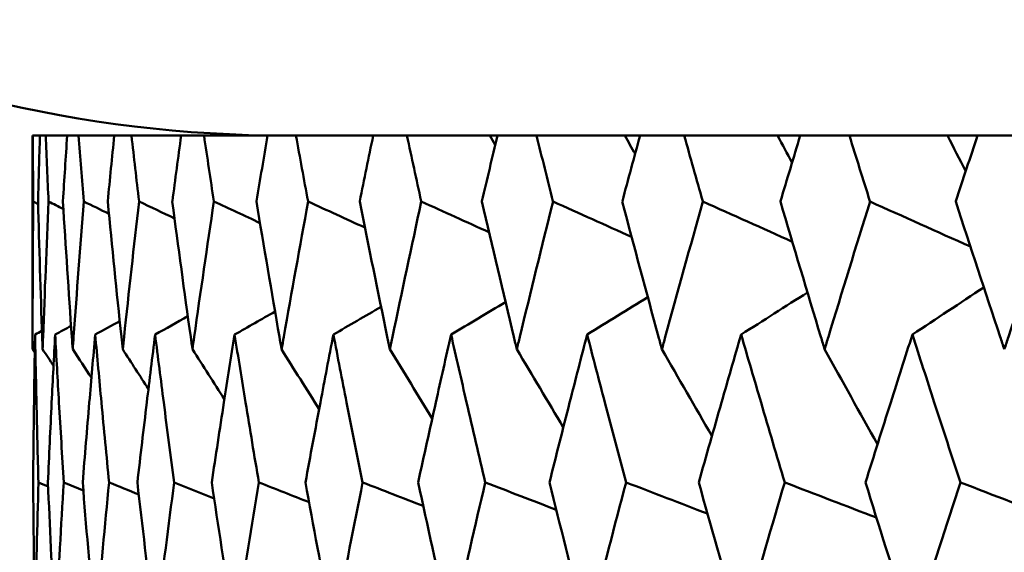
# Model space of a CAD drawing. Header units: millimetres. Extents: x 123 to 2417, y 726 to 3130.
# Tile 161 of 244: x 1405.99 to 1409.86, y 814.68 to 816.77. Entities that reach past the tile are written whole.
import ezdxf

# ---------------------------------------------------------------- set-up
doc = ezdxf.new("R2010")
doc.units = ezdxf.units.MM
doc.header["$LTSCALE"] = 12
doc.layers.add('Widoczne (ISO)', color=7, linetype='Continuous', lineweight=50)

msp = doc.modelspace()

# ---------------------------------------------------------------- linework, layer by layer
at = {"layer": 'Widoczne (ISO)'}
for p, q in [((1406.0393, 816.3166), (1406.0385, 816.3166)), ((1406.0385, 816.3166), (1406.0385, 815.4763)), ((1406.0393, 816.3166), (1406.0675, 816.3166)), ((1406.0901, 816.3166), (1406.0675, 816.3166)), ((1406.0901, 816.3166), (1406.1744, 816.3166)), ((1406.2196, 816.3166), (1406.1744, 816.3166)), ((1406.2196, 816.3166), (1406.3598, 816.3166)), ((1406.4274, 816.3166), (1406.3598, 816.3166)), ((1406.4274, 816.3166), (1406.6228, 816.3166)), ((1406.7125, 816.3166), (1406.6228, 816.3166)), ((1406.7125, 816.3166), (1406.9625, 816.3166)), ((1407.0739, 816.3166), (1406.9625, 816.3166)), ((1407.0739, 816.3166), (1407.3774, 816.3166)), ((1407.5101, 816.3166), (1407.3774, 816.3166)), ((1407.5101, 816.3166), (1407.8363, 816.3166)), ((1407.8363, 816.3166), (1407.866, 816.3166)), ((1408.0195, 816.3166), (1407.866, 816.3166)), ((1408.0195, 816.3166), (1408.3668, 816.3166)), ((1408.3668, 816.3166), (1408.4262, 816.3166)), ((1408.6, 816.3166), (1408.4262, 816.3166)), ((1408.6, 816.3166), (1408.9671, 816.3166)), ((1408.9671, 816.3166), (1409.056, 816.3166)), ((1409.2493, 816.3166), (1409.056, 816.3166)), ((1409.2493, 816.3166), (1409.6347, 816.3166)), ((1409.6347, 816.3166), (1409.7529, 816.3166)), ((1409.9648, 816.3166), (1409.7529, 816.3166))]:
    msp.add_line(p, q, dxfattribs=at)
msp.add_circle((1426.0385, 776.3166), 50, dxfattribs=at)
msp.add_arc((1407.0385, 821.3166), 5, 215.5439, 270, dxfattribs=at)
for points, knots in [([(1406.0412, 816.0573), (1406.0412, 816.0578), (1406.0412, 816.0584), (1406.0404, 816.1448), (1406.0398, 816.2307), (1406.0393, 816.3166)], [0.02951568, 0.02951568, 0.02951568, 0.02951568, 0.02969929, 0.02969929, 0.05939589, 0.05939589, 0.05939589, 0.05939589]), ([(1406.0675, 816.3166), (1406.0648, 816.2307), (1406.0624, 816.1448), (1406.0601, 816.0584), (1406.0601, 816.0578), (1406.06, 816.0573)], [0, 0, 0, 0, 0.02969567, 0.02969567, 0.02988021, 0.02988021, 0.02988021, 0.02988021]), ([(1406.1013, 816.0573), (1406.1013, 816.0578), (1406.1013, 816.0584), (1406.0974, 816.1448), (1406.0937, 816.2307), (1406.0901, 816.3166)], [0.02951568, 0.02951568, 0.02951568, 0.02951568, 0.02969929, 0.02969929, 0.05939589, 0.05939589, 0.05939589, 0.05939589]), ([(1406.1744, 816.3166), (1406.1687, 816.2307), (1406.1632, 816.1448), (1406.1578, 816.0584), (1406.1577, 816.0578), (1406.1577, 816.0573)], [0, 0, 0, 0, 0.02969567, 0.02969567, 0.02988021, 0.02988021, 0.02988021, 0.02988021]), ([(1406.2401, 816.0573), (1406.2401, 816.0578), (1406.2401, 816.0584), (1406.233, 816.1448), (1406.2263, 816.2307), (1406.2196, 816.3166)], [0.02951568, 0.02951568, 0.02951568, 0.02951568, 0.02969929, 0.02969929, 0.05939589, 0.05939589, 0.05939589, 0.05939589]), ([(1406.3598, 816.3166), (1406.351, 816.2307), (1406.3424, 816.1448), (1406.3339, 816.0584), (1406.3339, 816.0578), (1406.3338, 816.0573)], [0, 0, 0, 0, 0.02969567, 0.02969567, 0.02988021, 0.02988021, 0.02988021, 0.02988021]), ([(1406.4571, 816.0573), (1406.457, 816.0578), (1406.4569, 816.0584), (1406.4469, 816.1448), (1406.437, 816.2307), (1406.4274, 816.3166)], [0.02951568, 0.02951568, 0.02951568, 0.02951568, 0.02969929, 0.02969929, 0.05939589, 0.05939589, 0.05939589, 0.05939589]), ([(1406.6228, 816.3166), (1406.611, 816.2307), (1406.5994, 816.1448), (1406.5879, 816.0584), (1406.5878, 816.0578), (1406.5877, 816.0573)], [0, 0, 0, 0, 0.02969567, 0.02969567, 0.02988021, 0.02988021, 0.02988021, 0.02988021]), ([(1406.7513, 816.0573), (1406.7512, 816.0578), (1406.7511, 816.0584), (1406.738, 816.1448), (1406.7252, 816.2307), (1406.7125, 816.3166)], [0.02951568, 0.02951568, 0.02951568, 0.02951568, 0.02969929, 0.02969929, 0.05939589, 0.05939589, 0.05939589, 0.05939589]), ([(1406.9625, 816.3166), (1406.9477, 816.2307), (1406.9331, 816.1448), (1406.9185, 816.0584), (1406.9184, 816.0578), (1406.9184, 816.0573)], [0, 0, 0, 0, 0.02969567, 0.02969567, 0.02988021, 0.02988021, 0.02988021, 0.02988021]), ([(1407.1216, 816.0573), (1407.1215, 816.0578), (1407.1214, 816.0584), (1407.1053, 816.1448), (1407.0895, 816.2307), (1407.0739, 816.3166)], [0.02951568, 0.02951568, 0.02951568, 0.02951568, 0.02969929, 0.02969929, 0.05939589, 0.05939589, 0.05939589, 0.05939589]), ([(1407.3774, 816.3166), (1407.3597, 816.2307), (1407.3421, 816.1448), (1407.3247, 816.0584), (1407.3246, 816.0578), (1407.3245, 816.0573)], [0, 0, 0, 0, 0.02969567, 0.02969567, 0.02988021, 0.02988021, 0.02988021, 0.02988021]), ([(1407.5666, 816.0573), (1407.5665, 816.0578), (1407.5663, 816.0584), (1407.5474, 816.1448), (1407.5287, 816.2307), (1407.5101, 816.3166)], [0.02951568, 0.02951568, 0.02951568, 0.02951568, 0.02969929, 0.02969929, 0.05939589, 0.05939589, 0.05939589, 0.05939589]), ([(1407.866, 816.3166), (1407.8454, 816.2307), (1407.825, 816.1448), (1407.8047, 816.0584), (1407.8046, 816.0578), (1407.8044, 816.0573)], [0, 0, 0, 0, 0.02969567, 0.02969567, 0.02988021, 0.02988021, 0.02988021, 0.02988021]), ([(1408.0845, 816.0573), (1408.0843, 816.0578), (1408.0842, 816.0584), (1408.0624, 816.1448), (1408.0409, 816.2307), (1408.0195, 816.3166)], [0.02951568, 0.02951568, 0.02951568, 0.02951568, 0.02969929, 0.02969929, 0.05939589, 0.05939589, 0.05939589, 0.05939589]), ([(1408.4262, 816.3166), (1408.4029, 816.2307), (1408.3798, 816.1448), (1408.3566, 816.0584), (1408.3565, 816.0578), (1408.3563, 816.0573)], [0, 0, 0, 0, 0.02969567, 0.02969567, 0.02988021, 0.02988021, 0.02988021, 0.02988021]), ([(1408.6732, 816.0573), (1408.673, 816.0578), (1408.6729, 816.0584), (1408.6483, 816.1448), (1408.6241, 816.2307), (1408.6, 816.3166)], [0.02951568, 0.02951568, 0.02951568, 0.02951568, 0.02969929, 0.02969929, 0.05939589, 0.05939589, 0.05939589, 0.05939589]), ([(1409.056, 816.3166), (1409.03, 816.2307), (1409.0042, 816.1448), (1408.9784, 816.0584), (1408.9782, 816.0578), (1408.9781, 816.0573)], [0, 0, 0, 0, 0.02969567, 0.02969567, 0.02988021, 0.02988021, 0.02988021, 0.02988021]), ([(1409.3305, 816.0573), (1409.3303, 816.0578), (1409.3301, 816.0584), (1409.3029, 816.1448), (1409.276, 816.2307), (1409.2493, 816.3166)], [0.02951568, 0.02951568, 0.02951568, 0.02951568, 0.02969929, 0.02969929, 0.05939589, 0.05939589, 0.05939589, 0.05939589]), ([(1409.7529, 816.3166), (1409.7243, 816.2307), (1409.6959, 816.1448), (1409.6674, 816.0584), (1409.6673, 816.0578), (1409.6671, 816.0573)], [0, 0, 0, 0, 0.02969567, 0.02969567, 0.02988021, 0.02988021, 0.02988021, 0.02988021]), ([(1406.0385, 815.4763), (1406.0385, 815.4925), (1406.0385, 815.5087), (1406.0387, 815.7024), (1406.0396, 815.8799), (1406.0412, 816.0573)], [0.0853813, 0.0853813, 0.0853813, 0.0853813, 0.09097809, 0.09097809, 0.15214536, 0.15214536, 0.15214536, 0.15214536]), ([(1406.06, 816.0573), (1406.0647, 815.88), (1406.0701, 815.7026), (1406.0768, 815.509), (1406.0774, 815.4926), (1406.078, 815.4763)], [0.0297954, 0.0297954, 0.0297954, 0.0297954, 0.09092493, 0.09092493, 0.09655955, 0.09655955, 0.09655955, 0.09655955]), ([(1406.078, 815.4763), (1406.0786, 815.4925), (1406.0792, 815.5087), (1406.0862, 815.7024), (1406.0934, 815.8799), (1406.1013, 816.0573)], [0.0853813, 0.0853813, 0.0853813, 0.0853813, 0.09097809, 0.09097809, 0.15214536, 0.15214536, 0.15214536, 0.15214536]), ([(1406.1577, 816.0573), (1406.1687, 815.88), (1406.1803, 815.7026), (1406.1939, 815.509), (1406.1951, 815.4926), (1406.1962, 815.4763)], [0.0297954, 0.0297954, 0.0297954, 0.0297954, 0.09092493, 0.09092493, 0.09655955, 0.09655955, 0.09655955, 0.09655955]), ([(1406.1962, 815.4763), (1406.1974, 815.4925), (1406.1985, 815.5087), (1406.2124, 815.7024), (1406.2259, 815.8799), (1406.2401, 816.0573)], [0.0853813, 0.0853813, 0.0853813, 0.0853813, 0.09097809, 0.09097809, 0.15214536, 0.15214536, 0.15214536, 0.15214536]), ([(1406.3338, 816.0573), (1406.351, 815.88), (1406.3689, 815.7026), (1406.3893, 815.509), (1406.3911, 815.4926), (1406.3928, 815.4763)], [0.0297954, 0.0297954, 0.0297954, 0.0297954, 0.09092493, 0.09092493, 0.09655955, 0.09655955, 0.09655955, 0.09655955]), ([(1406.3928, 815.4763), (1406.3945, 815.4925), (1406.3962, 815.5087), (1406.4169, 815.7024), (1406.4366, 815.8799), (1406.4571, 816.0573)], [0.0853813, 0.0853813, 0.0853813, 0.0853813, 0.09097809, 0.09097809, 0.15214536, 0.15214536, 0.15214536, 0.15214536]), ([(1406.5877, 816.0573), (1406.6111, 815.88), (1406.6352, 815.7026), (1406.6623, 815.509), (1406.6646, 815.4926), (1406.6669, 815.4763)], [0.0297954, 0.0297954, 0.0297954, 0.0297954, 0.09092493, 0.09092493, 0.09655955, 0.09655955, 0.09655955, 0.09655955]), ([(1406.6669, 815.4763), (1406.6692, 815.4925), (1406.6714, 815.5087), (1406.6988, 815.7024), (1406.7247, 815.8799), (1406.7513, 816.0573)], [0.0853813, 0.0853813, 0.0853813, 0.0853813, 0.09097809, 0.09097809, 0.15214536, 0.15214536, 0.15214536, 0.15214536]), ([(1406.9184, 816.0573), (1406.9478, 815.88), (1406.978, 815.7026), (1407.0117, 815.509), (1407.0145, 815.4926), (1407.0174, 815.4763)], [0.0297954, 0.0297954, 0.0297954, 0.0297954, 0.09092493, 0.09092493, 0.09655955, 0.09655955, 0.09655955, 0.09655955]), ([(1407.0174, 815.4763), (1407.0202, 815.4925), (1407.0231, 815.5087), (1407.0571, 815.7024), (1407.089, 815.8799), (1407.1216, 816.0573)], [0.0853813, 0.0853813, 0.0853813, 0.0853813, 0.09097809, 0.09097809, 0.15214536, 0.15214536, 0.15214536, 0.15214536]), ([(1407.3245, 816.0573), (1407.3599, 815.88), (1407.396, 815.7026), (1407.4362, 815.509), (1407.4396, 815.4926), (1407.443, 815.4763)], [0.0297954, 0.0297954, 0.0297954, 0.0297954, 0.09092493, 0.09092493, 0.09655955, 0.09655955, 0.09655955, 0.09655955]), ([(1407.443, 815.4763), (1407.4464, 815.4925), (1407.4498, 815.5087), (1407.4903, 815.7024), (1407.5281, 815.8799), (1407.5666, 816.0573)], [0.0853813, 0.0853813, 0.0853813, 0.0853813, 0.09097809, 0.09097809, 0.15214536, 0.15214536, 0.15214536, 0.15214536]), ([(1407.8044, 816.0573), (1407.8457, 815.88), (1407.8876, 815.7026), (1407.9341, 815.509), (1407.9381, 815.4926), (1407.942, 815.4763)], [0.0297954, 0.0297954, 0.0297954, 0.0297954, 0.09092493, 0.09092493, 0.09655955, 0.09655955, 0.09655955, 0.09655955]), ([(1407.942, 815.4763), (1407.9459, 815.4925), (1407.9498, 815.5087), (1407.9966, 815.7024), (1408.0402, 815.8799), (1408.0845, 816.0573)], [0.0853813, 0.0853813, 0.0853813, 0.0853813, 0.09097809, 0.09097809, 0.15214536, 0.15214536, 0.15214536, 0.15214536]), ([(1408.3563, 816.0573), (1408.4033, 815.88), (1408.4508, 815.7026), (1408.5035, 815.509), (1408.5079, 815.4926), (1408.5124, 815.4763)], [0.0297954, 0.0297954, 0.0297954, 0.0297954, 0.09092493, 0.09092493, 0.09655955, 0.09655955, 0.09655955, 0.09655955]), ([(1408.5124, 815.4763), (1408.5168, 815.4925), (1408.5213, 815.5087), (1408.5742, 815.7024), (1408.6234, 815.8799), (1408.6732, 816.0573)], [0.0853813, 0.0853813, 0.0853813, 0.0853813, 0.09097809, 0.09097809, 0.15214536, 0.15214536, 0.15214536, 0.15214536]), ([(1408.9781, 816.0573), (1409.0304, 815.88), (1409.0835, 815.7026), (1409.1421, 815.509), (1409.147, 815.4926), (1409.152, 815.4763)], [0.0297954, 0.0297954, 0.0297954, 0.0297954, 0.09092493, 0.09092493, 0.09655955, 0.09655955, 0.09655955, 0.09655955]), ([(1409.152, 815.4763), (1409.1569, 815.4925), (1409.1618, 815.5087), (1409.2207, 815.7024), (1409.2752, 815.8799), (1409.3305, 816.0573)], [0.0853813, 0.0853813, 0.0853813, 0.0853813, 0.09097809, 0.09097809, 0.15214536, 0.15214536, 0.15214536, 0.15214536]), ([(1409.6671, 816.0573), (1409.7248, 815.88), (1409.783, 815.7026), (1409.8473, 815.509), (1409.8528, 815.4926), (1409.8582, 815.4763)], [0.0297954, 0.0297954, 0.0297954, 0.0297954, 0.09092493, 0.09092493, 0.09655955, 0.09655955, 0.09655955, 0.09655955]), ([(1409.8582, 815.4763), (1409.8636, 815.4925), (1409.869, 815.5087), (1409.9335, 815.7024), (1409.9933, 815.8799), (1410.0537, 816.0573)], [0.0853813, 0.0853813, 0.0853813, 0.0853813, 0.09097809, 0.09097809, 0.15214536, 0.15214536, 0.15214536, 0.15214536]), ([(1406.0484, 815.534), (1406.0468, 815.4451), (1406.0454, 815.3562), (1406.0428, 815.1624), (1406.0416, 815.0575), (1406.0407, 814.9526)], [0.03078053, 0.03078053, 0.03078053, 0.03078053, 0.06149921, 0.06149921, 0.09773041, 0.09773041, 0.09773041, 0.09773041]), ([(1406.0616, 814.9526), (1406.0587, 815.0575), (1406.0561, 815.1624), (1406.0518, 815.3561), (1406.05, 815.445), (1406.0484, 815.534)], [0.02528165, 0.02528165, 0.02528165, 0.02528165, 0.06150593, 0.06150593, 0.09223152, 0.09223152, 0.09223152, 0.09223152]), ([(1406.1273, 815.534), (1406.1225, 815.4451), (1406.1179, 815.3562), (1406.1083, 815.1624), (1406.1034, 815.0575), (1406.0988, 814.9526)], [0.03078053, 0.03078053, 0.03078053, 0.03078053, 0.06149921, 0.06149921, 0.09773041, 0.09773041, 0.09773041, 0.09773041]), ([(1406.1613, 814.9526), (1406.1547, 815.0575), (1406.1483, 815.1624), (1406.1371, 815.3561), (1406.1321, 815.445), (1406.1273, 815.534)], [0.02528165, 0.02528165, 0.02528165, 0.02528165, 0.06150593, 0.06150593, 0.09223152, 0.09223152, 0.09223152, 0.09223152]), ([(1406.2848, 815.534), (1406.2768, 815.4451), (1406.2691, 815.3562), (1406.2526, 815.1624), (1406.2439, 815.0575), (1406.2355, 814.9526)], [0.03078053, 0.03078053, 0.03078053, 0.03078053, 0.06149921, 0.06149921, 0.09773041, 0.09773041, 0.09773041, 0.09773041]), ([(1406.3394, 814.9526), (1406.3291, 815.0575), (1406.319, 815.1624), (1406.3009, 815.3561), (1406.2927, 815.445), (1406.2848, 815.534)], [0.02528165, 0.02528165, 0.02528165, 0.02528165, 0.06150593, 0.06150593, 0.09223152, 0.09223152, 0.09223152, 0.09223152]), ([(1406.5202, 815.534), (1406.5091, 815.4451), (1406.4982, 815.3562), (1406.4749, 815.1624), (1406.4625, 815.0575), (1406.4504, 814.9526)], [0.03078053, 0.03078053, 0.03078053, 0.03078053, 0.06149921, 0.06149921, 0.09773041, 0.09773041, 0.09773041, 0.09773041]), ([(1406.5953, 814.9526), (1406.5813, 815.0575), (1406.5675, 815.1624), (1406.5426, 815.3561), (1406.5313, 815.445), (1406.5202, 815.534)], [0.02528165, 0.02528165, 0.02528165, 0.02528165, 0.06150593, 0.06150593, 0.09223152, 0.09223152, 0.09223152, 0.09223152]), ([(1406.8327, 815.534), (1406.8185, 815.4451), (1406.8045, 815.3562), (1406.7744, 815.1624), (1406.7584, 815.0575), (1406.7427, 814.9526)], [0.03078053, 0.03078053, 0.03078053, 0.03078053, 0.06149921, 0.06149921, 0.09773041, 0.09773041, 0.09773041, 0.09773041]), ([(1406.928, 814.9526), (1406.9103, 815.0575), (1406.8929, 815.1624), (1406.8612, 815.3561), (1406.8468, 815.445), (1406.8327, 815.534)], [0.02528165, 0.02528165, 0.02528165, 0.02528165, 0.06150593, 0.06150593, 0.09223152, 0.09223152, 0.09223152, 0.09223152]), ([(1407.2209, 815.534), (1407.2037, 815.4451), (1407.1867, 815.3562), (1407.15, 815.1624), (1407.1304, 815.0575), (1407.111, 814.9526)], [0.03078053, 0.03078053, 0.03078053, 0.03078053, 0.06149921, 0.06149921, 0.09773041, 0.09773041, 0.09773041, 0.09773041]), ([(1407.336, 814.9526), (1407.3148, 815.0575), (1407.2938, 815.1624), (1407.2555, 815.3561), (1407.2381, 815.445), (1407.2209, 815.534)], [0.02528165, 0.02528165, 0.02528165, 0.02528165, 0.06150593, 0.06150593, 0.09223152, 0.09223152, 0.09223152, 0.09223152]), ([(1407.6834, 815.534), (1407.6633, 815.4451), (1407.6433, 815.3562), (1407.6001, 815.1624), (1407.5769, 815.0575), (1407.5541, 814.9526)], [0.03078053, 0.03078053, 0.03078053, 0.03078053, 0.06149921, 0.06149921, 0.09773041, 0.09773041, 0.09773041, 0.09773041]), ([(1407.8179, 814.9526), (1407.7932, 815.0575), (1407.7687, 815.1624), (1407.724, 815.3561), (1407.7036, 815.445), (1407.6834, 815.534)], [0.02528165, 0.02528165, 0.02528165, 0.02528165, 0.06150593, 0.06150593, 0.09223152, 0.09223152, 0.09223152, 0.09223152]), ([(1408.2184, 815.534), (1408.1953, 815.4451), (1408.1724, 815.3562), (1408.1229, 815.1624), (1408.0964, 815.0575), (1408.0701, 814.9526)], [0.03078053, 0.03078053, 0.03078053, 0.03078053, 0.06149921, 0.06149921, 0.09773041, 0.09773041, 0.09773041, 0.09773041]), ([(1408.3716, 814.9526), (1408.3436, 815.0575), (1408.3157, 815.1624), (1408.2647, 815.3561), (1408.2415, 815.445), (1408.2184, 815.534)], [0.02528165, 0.02528165, 0.02528165, 0.02528165, 0.06150593, 0.06150593, 0.09223152, 0.09223152, 0.09223152, 0.09223152]), ([(1408.8237, 815.534), (1408.7978, 815.4451), (1408.7721, 815.3562), (1408.7165, 815.1624), (1408.6866, 815.0575), (1408.657, 814.9526)], [0.03078053, 0.03078053, 0.03078053, 0.03078053, 0.06149921, 0.06149921, 0.09773041, 0.09773041, 0.09773041, 0.09773041]), ([(1408.9951, 814.9526), (1408.9638, 815.0575), (1408.9327, 815.1624), (1408.8756, 815.3561), (1408.8496, 815.445), (1408.8237, 815.534)], [0.02528165, 0.02528165, 0.02528165, 0.02528165, 0.06150593, 0.06150593, 0.09223152, 0.09223152, 0.09223152, 0.09223152]), ([(1409.4969, 815.534), (1409.4684, 815.4451), (1409.44, 815.3562), (1409.3784, 815.1624), (1409.3454, 815.0575), (1409.3125, 814.9526)], [0.03078053, 0.03078053, 0.03078053, 0.03078053, 0.06149921, 0.06149921, 0.09773041, 0.09773041, 0.09773041, 0.09773041]), ([(1409.6859, 814.9526), (1409.6514, 815.0575), (1409.6172, 815.1624), (1409.5542, 815.3561), (1409.5255, 815.445), (1409.4969, 815.534)], [0.02528165, 0.02528165, 0.02528165, 0.02528165, 0.06150593, 0.06150593, 0.09223152, 0.09223152, 0.09223152, 0.09223152]), ([(1406.0407, 814.9526), (1406.0422, 814.7811), (1406.0443, 814.6096), (1406.0476, 814.4138), (1406.048, 814.3895), (1406.0484, 814.3653)], [0.02983351, 0.02983351, 0.02983351, 0.02983351, 0.0889495, 0.0889495, 0.09731113, 0.09731113, 0.09731113, 0.09731113]), ([(1406.0484, 814.3653), (1406.0488, 814.3894), (1406.0493, 814.4136), (1406.053, 814.6094), (1406.0569, 814.781), (1406.0616, 814.9526)], [0.0806421, 0.0806421, 0.0806421, 0.0806421, 0.08897282, 0.08897282, 0.14811965, 0.14811965, 0.14811965, 0.14811965]), ([(1406.0988, 814.9526), (1406.1063, 814.7811), (1406.1145, 814.6096), (1406.1247, 814.4138), (1406.126, 814.3895), (1406.1273, 814.3653)], [0.02983351, 0.02983351, 0.02983351, 0.02983351, 0.0889495, 0.0889495, 0.09731113, 0.09731113, 0.09731113, 0.09731113]), ([(1406.1273, 814.3653), (1406.1286, 814.3894), (1406.1299, 814.4136), (1406.1405, 814.6094), (1406.1506, 814.781), (1406.1613, 814.9526)], [0.0806421, 0.0806421, 0.0806421, 0.0806421, 0.08897282, 0.08897282, 0.14811965, 0.14811965, 0.14811965, 0.14811965]), ([(1406.2355, 814.9526), (1406.2491, 814.7811), (1406.2634, 814.6096), (1406.2805, 814.4138), (1406.2826, 814.3895), (1406.2848, 814.3653)], [0.02983351, 0.02983351, 0.02983351, 0.02983351, 0.0889495, 0.0889495, 0.09731113, 0.09731113, 0.09731113, 0.09731113]), ([(1406.2848, 814.3653), (1406.2869, 814.3894), (1406.2891, 814.4136), (1406.3066, 814.6094), (1406.3227, 814.781), (1406.3394, 814.9526)], [0.0806421, 0.0806421, 0.0806421, 0.0806421, 0.08897282, 0.08897282, 0.14811965, 0.14811965, 0.14811965, 0.14811965]), ([(1406.4504, 814.9526), (1406.47, 814.7811), (1406.4903, 814.6096), (1406.5142, 814.4138), (1406.5172, 814.3895), (1406.5202, 814.3653)], [0.02983351, 0.02983351, 0.02983351, 0.02983351, 0.0889495, 0.0889495, 0.09731113, 0.09731113, 0.09731113, 0.09731113]), ([(1406.5202, 814.3653), (1406.5232, 814.3894), (1406.5262, 814.4136), (1406.5505, 814.6094), (1406.5726, 814.781), (1406.5953, 814.9526)], [0.0806421, 0.0806421, 0.0806421, 0.0806421, 0.08897282, 0.08897282, 0.14811965, 0.14811965, 0.14811965, 0.14811965]), ([(1406.7427, 814.9526), (1406.7682, 814.7811), (1406.7944, 814.6096), (1406.825, 814.4138), (1406.8288, 814.3895), (1406.8327, 814.3653)], [0.02983351, 0.02983351, 0.02983351, 0.02983351, 0.0889495, 0.0889495, 0.09731113, 0.09731113, 0.09731113, 0.09731113]), ([(1406.8327, 814.3653), (1406.8365, 814.3894), (1406.8403, 814.4136), (1406.8714, 814.6094), (1406.8993, 814.781), (1406.928, 814.9526)], [0.0806421, 0.0806421, 0.0806421, 0.0806421, 0.08897282, 0.08897282, 0.14811965, 0.14811965, 0.14811965, 0.14811965]), ([(1407.111, 814.9526), (1407.1424, 814.7811), (1407.1744, 814.6096), (1407.2116, 814.4138), (1407.2163, 814.3895), (1407.2209, 814.3653)], [0.02983351, 0.02983351, 0.02983351, 0.02983351, 0.0889495, 0.0889495, 0.09731113, 0.09731113, 0.09731113, 0.09731113]), ([(1407.2209, 814.3653), (1407.2255, 814.3894), (1407.2302, 814.4136), (1407.2679, 814.6094), (1407.3016, 814.781), (1407.336, 814.9526)], [0.0806421, 0.0806421, 0.0806421, 0.0806421, 0.08897282, 0.08897282, 0.14811965, 0.14811965, 0.14811965, 0.14811965]), ([(1407.5541, 814.9526), (1407.5911, 814.7811), (1407.6288, 814.6096), (1407.6726, 814.4138), (1407.678, 814.3895), (1407.6834, 814.3653)], [0.02983351, 0.02983351, 0.02983351, 0.02983351, 0.0889495, 0.0889495, 0.09731113, 0.09731113, 0.09731113, 0.09731113]), ([(1407.6834, 814.3653), (1407.6889, 814.3894), (1407.6943, 814.4136), (1407.7385, 814.6094), (1407.7779, 814.781), (1407.8179, 814.9526)], [0.0806421, 0.0806421, 0.0806421, 0.0806421, 0.08897282, 0.08897282, 0.14811965, 0.14811965, 0.14811965, 0.14811965]), ([(1408.0701, 814.9526), (1408.1127, 814.7811), (1408.1559, 814.6096), (1408.206, 814.4138), (1408.2122, 814.3895), (1408.2184, 814.3653)], [0.02983351, 0.02983351, 0.02983351, 0.02983351, 0.0889495, 0.0889495, 0.09731113, 0.09731113, 0.09731113, 0.09731113]), ([(1408.2184, 814.3653), (1408.2246, 814.3894), (1408.2308, 814.4136), (1408.2813, 814.6094), (1408.3261, 814.781), (1408.3716, 814.9526)], [0.0806421, 0.0806421, 0.0806421, 0.0806421, 0.08897282, 0.08897282, 0.14811965, 0.14811965, 0.14811965, 0.14811965]), ([(1408.657, 814.9526), (1408.705, 814.7811), (1408.7536, 814.6096), (1408.8097, 814.4138), (1408.8167, 814.3895), (1408.8237, 814.3653)], [0.02983351, 0.02983351, 0.02983351, 0.02983351, 0.0889495, 0.0889495, 0.09731113, 0.09731113, 0.09731113, 0.09731113]), ([(1408.8237, 814.3653), (1408.8307, 814.3894), (1408.8376, 814.4136), (1408.8942, 814.6094), (1408.9443, 814.781), (1408.9951, 814.9526)], [0.0806421, 0.0806421, 0.0806421, 0.0806421, 0.08897282, 0.08897282, 0.14811965, 0.14811965, 0.14811965, 0.14811965]), ([(1409.3125, 814.9526), (1409.3657, 814.7811), (1409.4195, 814.6096), (1409.4815, 814.4138), (1409.4892, 814.3895), (1409.4969, 814.3653)], [0.02983351, 0.02983351, 0.02983351, 0.02983351, 0.0889495, 0.0889495, 0.09731113, 0.09731113, 0.09731113, 0.09731113]), ([(1409.4969, 814.3653), (1409.5046, 814.3894), (1409.5123, 814.4136), (1409.5747, 814.6094), (1409.63, 814.781), (1409.6859, 814.9526)], [0.0806421, 0.0806421, 0.0806421, 0.0806421, 0.08897282, 0.08897282, 0.14811965, 0.14811965, 0.14811965, 0.14811965])]:
    msp.add_open_spline(points, degree=3, knots=knots, dxfattribs=at)
for points in [[(1407.8363, 816.3166), (1407.8433, 816.3044), (1407.8502, 816.2921), (1407.8572, 816.2799)], [(1408.3668, 816.3166), (1408.3801, 816.2925), (1408.3934, 816.2685), (1408.4067, 816.2445)], [(1408.9671, 816.3166), (1408.986, 816.2811), (1409.005, 816.2457), (1409.0239, 816.2102)], [(1409.6347, 816.3166), (1409.6586, 816.27), (1409.6825, 816.2234), (1409.7065, 816.1768)], [(1406.0603, 816.0474), (1406.054, 816.0507), (1406.0476, 816.054), (1406.0412, 816.0573)], [(1406.1595, 816.0282), (1406.1401, 816.0379), (1406.1207, 816.0476), (1406.1013, 816.0573)], [(1406.3385, 816.0095), (1406.3057, 816.0254), (1406.2729, 816.0414), (1406.2401, 816.0573)], [(1406.5965, 815.9911), (1406.55, 816.0132), (1406.5035, 816.0352), (1406.4571, 816.0573)], [(1406.9324, 815.9729), (1406.872, 816.0011), (1406.8116, 816.0292), (1406.7513, 816.0573)], [(1407.345, 815.9548), (1407.2705, 815.989), (1407.1961, 816.0231), (1407.1216, 816.0573)], [(1407.8326, 815.9367), (1407.7439, 815.9769), (1407.6552, 816.0171), (1407.5666, 816.0573)], [(1408.3933, 815.9182), (1408.2903, 815.9646), (1408.1874, 816.0109), (1408.0845, 816.0573)], [(1409.0249, 815.8994), (1408.9076, 815.9521), (1408.7904, 816.0047), (1408.6732, 816.0573)], [(1409.7249, 815.8801), (1409.5934, 815.9392), (1409.4619, 815.9982), (1409.3305, 816.0573)], [(1409.4969, 815.534), (1409.5905, 815.5959), (1409.684, 815.6579), (1409.7776, 815.7198)], [(1408.2184, 815.534), (1408.2979, 815.5829), (1408.3774, 815.6318), (1408.457, 815.6806)], [(1408.8237, 815.534), (1408.9106, 815.5893), (1408.9976, 815.6446), (1409.0845, 815.6999)], [(1407.2209, 815.534), (1407.2834, 815.5704), (1407.3459, 815.6068), (1407.4085, 815.6431)], [(1407.6834, 815.534), (1407.7548, 815.5766), (1407.8262, 815.6192), (1407.8976, 815.6617)], [(1406.5202, 815.534), (1406.563, 815.558), (1406.6059, 815.5821), (1406.6487, 815.6061)], [(1406.8327, 815.534), (1406.8856, 815.5642), (1406.9386, 815.5944), (1406.9916, 815.6246)], [(1406.1273, 815.534), (1406.1481, 815.5454), (1406.1689, 815.5569), (1406.1898, 815.5684)], [(1406.2848, 815.534), (1406.3169, 815.5518), (1406.349, 815.5696), (1406.3811, 815.5874)], [(1406.0484, 815.534), (1406.0574, 815.5389), (1406.0664, 815.5439), (1406.0755, 815.5488)], [(1406.0385, 815.4763), (1406.0414, 815.4719), (1406.0443, 815.4675), (1406.0472, 815.4631)], [(1406.078, 815.4763), (1406.0923, 815.4545), (1406.1065, 815.4327), (1406.1208, 815.4109)], [(1406.1962, 815.4763), (1406.2207, 815.4386), (1406.2452, 815.401), (1406.2697, 815.3634)], [(1406.3928, 815.4763), (1406.4264, 815.424), (1406.4601, 815.3718), (1406.4938, 815.3196)], [(1406.6669, 815.4763), (1406.7087, 815.4104), (1406.7505, 815.3446), (1406.7925, 815.2789)], [(1407.0174, 815.4763), (1407.0664, 815.3976), (1407.1156, 815.319), (1407.1648, 815.2405)], [(1407.443, 815.4763), (1407.4983, 815.3855), (1407.5538, 815.2947), (1407.6094, 815.2041)], [(1407.942, 815.4763), (1408.0028, 815.3738), (1408.0637, 815.2715), (1408.1247, 815.1692)], [(1408.5124, 815.4763), (1408.5777, 815.3626), (1408.6432, 815.249), (1408.7089, 815.1355)], [(1409.152, 815.4763), (1409.221, 815.3516), (1409.2902, 815.227), (1409.3596, 815.1027)], [(1406.0995, 814.9362), (1406.0869, 814.9417), (1406.0742, 814.9472), (1406.0616, 814.9526)], [(1406.2381, 814.9204), (1406.2125, 814.9311), (1406.1869, 814.9419), (1406.1613, 814.9526)], [(1406.4559, 814.9049), (1406.4171, 814.9208), (1406.3783, 814.9367), (1406.3394, 814.9526)], [(1406.752, 814.8898), (1406.6998, 814.9107), (1406.6476, 814.9317), (1406.5953, 814.9526)], [(1407.1253, 814.8748), (1407.0595, 814.9008), (1406.9937, 814.9267), (1406.928, 814.9526)], [(1407.5742, 814.8599), (1407.4948, 814.8908), (1407.4154, 814.9217), (1407.336, 814.9526)], [(1408.0969, 814.8449), (1408.0039, 814.8808), (1407.9109, 814.9167), (1407.8179, 814.9526)], [(1408.6915, 814.8297), (1408.5849, 814.8707), (1408.4783, 814.9117), (1408.3716, 814.9526)], [(1409.3556, 814.8142), (1409.2354, 814.8603), (1409.1153, 814.9065), (1408.9951, 814.9526)], [(1410.0866, 814.7982), (1409.953, 814.8497), (1409.8194, 814.9012), (1409.6859, 814.9526)]]:
    msp.add_open_spline(points, degree=3, dxfattribs=at)

doc.saveas('drawing.dxf')
